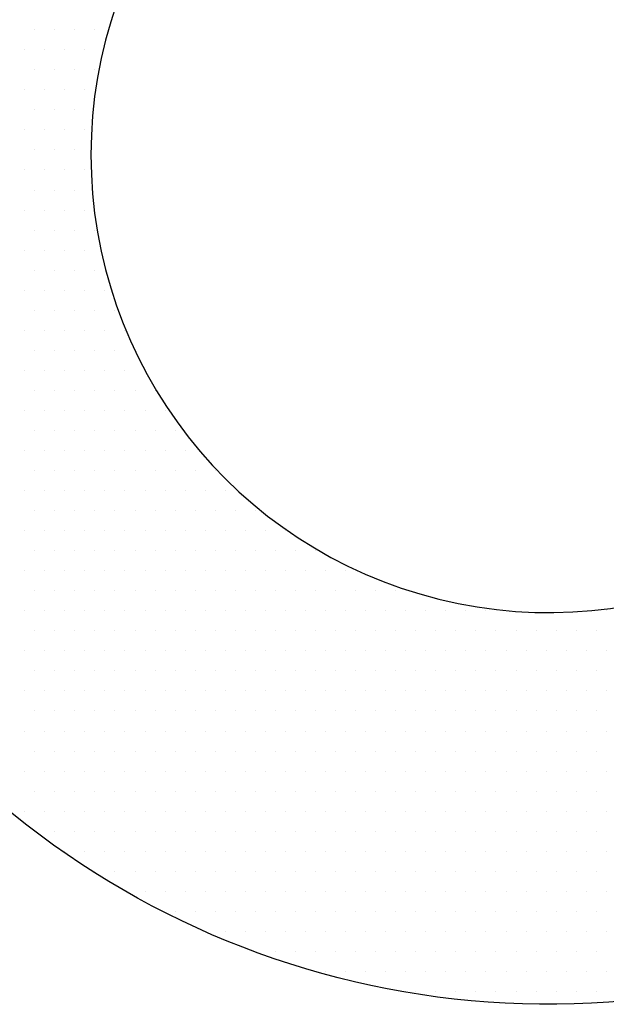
# Model space of a CAD drawing. Extents: x 4 to 74.2, y -80.9 to 9.5.
# Tile 19 of 50: x 19.677 to 19.869, y -14.999 to -14.677. Entities that reach past the tile are written whole.
import ezdxf

# ---------------------------------------------------------------- set-up
doc = ezdxf.new("R2010")
doc.units = 0
doc.header["$LTSCALE"] = 1.87
doc.header["$MEASUREMENT"] = 0
doc.layers.get('0').update_dxf_attribs({"linetype": 'CONTINUOUS'})
doc.layers.add('UNIT', color=7, linetype='CONTINUOUS')

# ---------------------------------------------------------------- blocks, each defined once
blk = doc.blocks.new('*X1')
at = {"color": 0}
for p, q in [((6.81094, 1.13437), (6.81094, 1.13437)), ((6.82031, 1.13437), (6.82031, 1.13437)), ((6.82969, 1.13437), (6.82969, 1.13437)), ((6.83906, 1.13437), (6.83906, 1.13437)), ((6.80625, 1.125), (6.80625, 1.125)), ((6.81562, 1.125), (6.81562, 1.125)), ((6.825, 1.125), (6.825, 1.125)), ((6.83437, 1.125), (6.83437, 1.125)), ((6.81094, 1.11562), (6.81094, 1.11562)), ((6.82031, 1.11562), (6.82031, 1.11562)), ((6.82969, 1.11562), (6.82969, 1.11562)), ((6.83906, 1.11562), (6.83906, 1.11562)), ((6.80625, 1.10625), (6.80625, 1.10625)), ((6.81562, 1.10625), (6.81562, 1.10625)), ((6.825, 1.10625), (6.825, 1.10625)), ((6.83437, 1.10625), (6.83437, 1.10625)), ((6.81094, 1.09688), (6.81094, 1.09688)), ((6.82031, 1.09688), (6.82031, 1.09688)), ((6.82969, 1.09688), (6.82969, 1.09688)), ((6.80625, 1.0875), (6.80625, 1.0875)), ((6.81562, 1.0875), (6.81562, 1.0875)), ((6.825, 1.0875), (6.825, 1.0875)), ((6.83437, 1.0875), (6.83437, 1.0875)), ((6.81094, 1.07812), (6.81094, 1.07812)), ((6.82031, 1.07812), (6.82031, 1.07812)), ((6.82969, 1.07812), (6.82969, 1.07812)), ((6.80625, 1.06875), (6.80625, 1.06875)), ((6.81562, 1.06875), (6.81562, 1.06875)), ((6.825, 1.06875), (6.825, 1.06875)), ((6.83437, 1.06875), (6.83437, 1.06875)), ((6.81094, 1.05937), (6.81094, 1.05937)), ((6.82031, 1.05937), (6.82031, 1.05937)), ((6.82969, 1.05937), (6.82969, 1.05937)), ((6.80625, 1.05), (6.80625, 1.05)), ((6.81562, 1.05), (6.81562, 1.05)), ((6.825, 1.05), (6.825, 1.05)), ((6.83437, 1.05), (6.83437, 1.05)), ((6.81094, 1.04062), (6.81094, 1.04062)), ((6.82031, 1.04062), (6.82031, 1.04062)), ((6.82969, 1.04062), (6.82969, 1.04062)), ((6.83906, 1.04062), (6.83906, 1.04062)), ((6.80625, 1.03125), (6.80625, 1.03125)), ((6.81562, 1.03125), (6.81562, 1.03125)), ((6.825, 1.03125), (6.825, 1.03125)), ((6.83437, 1.03125), (6.83437, 1.03125)), ((6.81094, 1.02187), (6.81094, 1.02187)), ((6.82031, 1.02187), (6.82031, 1.02187)), ((6.82969, 1.02187), (6.82969, 1.02187)), ((6.83906, 1.02187), (6.83906, 1.02187)), ((6.80625, 1.0125), (6.80625, 1.0125)), ((6.81562, 1.0125), (6.81562, 1.0125)), ((6.825, 1.0125), (6.825, 1.0125)), ((6.83437, 1.0125), (6.83437, 1.0125)), ((6.84375, 1.0125), (6.84375, 1.0125)), ((6.81094, 1.00313), (6.81094, 1.00313)), ((6.82031, 1.00313), (6.82031, 1.00313)), ((6.82969, 1.00313), (6.82969, 1.00313)), ((6.83906, 1.00313), (6.83906, 1.00313)), ((6.84844, 1.00313), (6.84844, 1.00313)), ((6.80625, 0.99375), (6.80625, 0.99375)), ((6.81562, 0.99375), (6.81562, 0.99375)), ((6.825, 0.99375), (6.825, 0.99375)), ((6.83437, 0.99375), (6.83437, 0.99375)), ((6.84375, 0.99375), (6.84375, 0.99375)), ((6.85313, 0.99375), (6.85313, 0.99375)), ((6.81094, 0.98438), (6.81094, 0.98438)), ((6.82031, 0.98438), (6.82031, 0.98438)), ((6.82969, 0.98438), (6.82969, 0.98438)), ((6.83906, 0.98438), (6.83906, 0.98438)), ((6.84844, 0.98438), (6.84844, 0.98438)), ((6.80625, 0.975), (6.80625, 0.975)), ((6.81562, 0.975), (6.81562, 0.975)), ((6.825, 0.975), (6.825, 0.975)), ((6.83437, 0.975), (6.83437, 0.975)), ((6.84375, 0.975), (6.84375, 0.975)), ((6.85313, 0.975), (6.85313, 0.975)), ((6.81094, 0.96562), (6.81094, 0.96562)), ((6.82031, 0.96562), (6.82031, 0.96562)), ((6.82969, 0.96562), (6.82969, 0.96562)), ((6.83906, 0.96562), (6.83906, 0.96562)), ((6.84844, 0.96562), (6.84844, 0.96562)), ((6.85781, 0.96562), (6.85781, 0.96562)), ((6.86719, 0.96562), (6.86719, 0.96562)), ((6.80625, 0.95625), (6.80625, 0.95625)), ((6.81562, 0.95625), (6.81562, 0.95625)), ((6.825, 0.95625), (6.825, 0.95625)), ((6.83437, 0.95625), (6.83437, 0.95625)), ((6.84375, 0.95625), (6.84375, 0.95625)), ((6.85313, 0.95625), (6.85313, 0.95625)), ((6.8625, 0.95625), (6.8625, 0.95625)), ((6.87188, 0.95625), (6.87188, 0.95625)), ((6.81094, 0.94688), (6.81094, 0.94688)), ((6.82031, 0.94688), (6.82031, 0.94688)), ((6.82969, 0.94688), (6.82969, 0.94688)), ((6.83906, 0.94688), (6.83906, 0.94688)), ((6.84844, 0.94688), (6.84844, 0.94688)), ((6.85781, 0.94688), (6.85781, 0.94688)), ((6.86719, 0.94688), (6.86719, 0.94688)), ((6.87656, 0.94688), (6.87656, 0.94688)), ((6.80625, 0.9375), (6.80625, 0.9375)), ((6.81562, 0.9375), (6.81562, 0.9375)), ((6.825, 0.9375), (6.825, 0.9375)), ((6.83437, 0.9375), (6.83437, 0.9375)), ((6.84375, 0.9375), (6.84375, 0.9375)), ((6.85313, 0.9375), (6.85313, 0.9375)), ((6.8625, 0.9375), (6.8625, 0.9375)), ((6.87188, 0.9375), (6.87188, 0.9375)), ((6.88125, 0.9375), (6.88125, 0.9375)), ((6.81094, 0.92812), (6.81094, 0.92812)), ((6.82031, 0.92812), (6.82031, 0.92812)), ((6.82969, 0.92812), (6.82969, 0.92812)), ((6.83906, 0.92812), (6.83906, 0.92812)), ((6.84844, 0.92812), (6.84844, 0.92812)), ((6.85781, 0.92812), (6.85781, 0.92812)), ((6.86719, 0.92812), (6.86719, 0.92812)), ((6.87656, 0.92812), (6.87656, 0.92812)), ((6.88594, 0.92812), (6.88594, 0.92812)), ((6.89531, 0.92812), (6.89531, 0.92812)), ((6.80625, 0.91875), (6.80625, 0.91875)), ((6.81562, 0.91875), (6.81562, 0.91875)), ((6.825, 0.91875), (6.825, 0.91875)), ((6.83437, 0.91875), (6.83437, 0.91875)), ((6.84375, 0.91875), (6.84375, 0.91875)), ((6.85313, 0.91875), (6.85313, 0.91875)), ((6.8625, 0.91875), (6.8625, 0.91875)), ((6.87188, 0.91875), (6.87188, 0.91875)), ((6.88125, 0.91875), (6.88125, 0.91875)), ((6.89062, 0.91875), (6.89062, 0.91875)), ((6.9, 0.91875), (6.9, 0.91875)), ((6.81094, 0.90938), (6.81094, 0.90938)), ((6.82031, 0.90938), (6.82031, 0.90938)), ((6.82969, 0.90938), (6.82969, 0.90938)), ((6.83906, 0.90938), (6.83906, 0.90938)), ((6.84844, 0.90938), (6.84844, 0.90938)), ((6.85781, 0.90938), (6.85781, 0.90938)), ((6.86719, 0.90938), (6.86719, 0.90938)), ((6.87656, 0.90938), (6.87656, 0.90938)), ((6.88594, 0.90938), (6.88594, 0.90938)), ((6.89531, 0.90938), (6.89531, 0.90938)), ((6.90469, 0.90938), (6.90469, 0.90938)), ((6.91406, 0.90938), (6.91406, 0.90938)), ((6.80625, 0.9), (6.80625, 0.9)), ((6.81562, 0.9), (6.81562, 0.9)), ((6.825, 0.9), (6.825, 0.9)), ((6.83437, 0.9), (6.83437, 0.9)), ((6.84375, 0.9), (6.84375, 0.9)), ((6.85313, 0.9), (6.85313, 0.9)), ((6.8625, 0.9), (6.8625, 0.9)), ((6.87188, 0.9), (6.87188, 0.9)), ((6.88125, 0.9), (6.88125, 0.9)), ((6.89062, 0.9), (6.89062, 0.9)), ((6.9, 0.9), (6.9, 0.9)), ((6.90937, 0.9), (6.90937, 0.9)), ((6.91875, 0.9), (6.91875, 0.9)), ((6.92813, 0.9), (6.92813, 0.9)), ((6.81094, 0.89062), (6.81094, 0.89062)), ((6.82031, 0.89062), (6.82031, 0.89062)), ((6.82969, 0.89062), (6.82969, 0.89062)), ((6.83906, 0.89062), (6.83906, 0.89062)), ((6.84844, 0.89062), (6.84844, 0.89062)), ((6.85781, 0.89062), (6.85781, 0.89062)), ((6.86719, 0.89062), (6.86719, 0.89062)), ((6.87656, 0.89062), (6.87656, 0.89062)), ((6.88594, 0.89062), (6.88594, 0.89062)), ((6.89531, 0.89062), (6.89531, 0.89062)), ((6.90469, 0.89062), (6.90469, 0.89062)), ((6.91406, 0.89062), (6.91406, 0.89062)), ((6.92344, 0.89062), (6.92344, 0.89062)), ((6.93281, 0.89062), (6.93281, 0.89062)), ((6.94219, 0.89062), (6.94219, 0.89062)), ((6.80625, 0.88125), (6.80625, 0.88125)), ((6.81562, 0.88125), (6.81562, 0.88125)), ((6.825, 0.88125), (6.825, 0.88125)), ((6.83437, 0.88125), (6.83437, 0.88125)), ((6.84375, 0.88125), (6.84375, 0.88125)), ((6.85313, 0.88125), (6.85313, 0.88125)), ((6.8625, 0.88125), (6.8625, 0.88125)), ((6.87188, 0.88125), (6.87188, 0.88125)), ((6.88125, 0.88125), (6.88125, 0.88125)), ((6.89062, 0.88125), (6.89062, 0.88125)), ((6.9, 0.88125), (6.9, 0.88125)), ((6.90937, 0.88125), (6.90937, 0.88125)), ((6.91875, 0.88125), (6.91875, 0.88125)), ((6.92813, 0.88125), (6.92813, 0.88125)), ((6.9375, 0.88125), (6.9375, 0.88125)), ((6.94688, 0.88125), (6.94688, 0.88125)), ((6.95625, 0.88125), (6.95625, 0.88125)), ((6.81094, 0.87187), (6.81094, 0.87187)), ((6.82031, 0.87187), (6.82031, 0.87187)), ((6.82969, 0.87187), (6.82969, 0.87187)), ((6.83906, 0.87187), (6.83906, 0.87187)), ((6.84844, 0.87187), (6.84844, 0.87187)), ((6.85781, 0.87187), (6.85781, 0.87187)), ((6.86719, 0.87187), (6.86719, 0.87187)), ((6.87656, 0.87187), (6.87656, 0.87187)), ((6.88594, 0.87187), (6.88594, 0.87187)), ((6.89531, 0.87187), (6.89531, 0.87187)), ((6.90469, 0.87187), (6.90469, 0.87187)), ((6.91406, 0.87187), (6.91406, 0.87187)), ((6.92344, 0.87187), (6.92344, 0.87187)), ((6.93281, 0.87187), (6.93281, 0.87187)), ((6.94219, 0.87187), (6.94219, 0.87187)), ((6.95156, 0.87187), (6.95156, 0.87187)), ((6.96094, 0.87187), (6.96094, 0.87187)), ((6.97031, 0.87187), (6.97031, 0.87187)), ((6.97969, 0.87187), (6.97969, 0.87187)), ((6.80625, 0.8625), (6.80625, 0.8625)), ((6.81562, 0.8625), (6.81562, 0.8625)), ((6.825, 0.8625), (6.825, 0.8625)), ((6.83437, 0.8625), (6.83437, 0.8625)), ((6.84375, 0.8625), (6.84375, 0.8625)), ((6.85313, 0.8625), (6.85313, 0.8625)), ((6.8625, 0.8625), (6.8625, 0.8625)), ((6.87188, 0.8625), (6.87188, 0.8625)), ((6.88125, 0.8625), (6.88125, 0.8625)), ((6.89062, 0.8625), (6.89062, 0.8625)), ((6.9, 0.8625), (6.9, 0.8625)), ((6.90937, 0.8625), (6.90937, 0.8625)), ((6.91875, 0.8625), (6.91875, 0.8625)), ((6.92813, 0.8625), (6.92813, 0.8625)), ((6.9375, 0.8625), (6.9375, 0.8625)), ((6.94688, 0.8625), (6.94688, 0.8625)), ((6.95625, 0.8625), (6.95625, 0.8625)), ((6.96563, 0.8625), (6.96563, 0.8625)), ((6.975, 0.8625), (6.975, 0.8625)), ((6.98438, 0.8625), (6.98438, 0.8625)), ((6.99375, 0.8625), (6.99375, 0.8625)), ((7.00313, 0.8625), (7.00313, 0.8625)), ((7.0125, 0.8625), (7.0125, 0.8625)), ((7.02188, 0.8625), (7.02188, 0.8625)), ((7.03125, 0.8625), (7.03125, 0.8625)), ((7.07812, 0.8625), (7.07812, 0.8625)), ((6.81094, 0.85313), (6.81094, 0.85313)), ((6.82031, 0.85313), (6.82031, 0.85313)), ((6.82969, 0.85313), (6.82969, 0.85313)), ((6.83906, 0.85313), (6.83906, 0.85313)), ((6.84844, 0.85313), (6.84844, 0.85313)), ((6.85781, 0.85313), (6.85781, 0.85313)), ((6.86719, 0.85313), (6.86719, 0.85313)), ((6.87656, 0.85313), (6.87656, 0.85313)), ((6.88594, 0.85313), (6.88594, 0.85313)), ((6.89531, 0.85313), (6.89531, 0.85313)), ((6.90469, 0.85313), (6.90469, 0.85313)), ((6.91406, 0.85313), (6.91406, 0.85313)), ((6.92344, 0.85313), (6.92344, 0.85313)), ((6.93281, 0.85313), (6.93281, 0.85313)), ((6.94219, 0.85313), (6.94219, 0.85313)), ((6.95156, 0.85313), (6.95156, 0.85313)), ((6.96094, 0.85313), (6.96094, 0.85313)), ((6.97031, 0.85313), (6.97031, 0.85313)), ((6.97969, 0.85313), (6.97969, 0.85313)), ((6.98906, 0.85313), (6.98906, 0.85313)), ((6.99844, 0.85313), (6.99844, 0.85313)), ((7.00781, 0.85313), (7.00781, 0.85313)), ((7.01719, 0.85313), (7.01719, 0.85313)), ((7.02656, 0.85313), (7.02656, 0.85313)), ((7.03594, 0.85313), (7.03594, 0.85313)), ((7.04531, 0.85313), (7.04531, 0.85313)), ((7.05469, 0.85313), (7.05469, 0.85313)), ((7.06406, 0.85313), (7.06406, 0.85313)), ((7.07344, 0.85313), (7.07344, 0.85313)), ((6.80625, 0.84375), (6.80625, 0.84375)), ((6.81562, 0.84375), (6.81562, 0.84375)), ((6.825, 0.84375), (6.825, 0.84375)), ((6.83437, 0.84375), (6.83437, 0.84375)), ((6.84375, 0.84375), (6.84375, 0.84375)), ((6.85313, 0.84375), (6.85313, 0.84375)), ((6.8625, 0.84375), (6.8625, 0.84375)), ((6.87188, 0.84375), (6.87188, 0.84375)), ((6.88125, 0.84375), (6.88125, 0.84375)), ((6.89062, 0.84375), (6.89062, 0.84375)), ((6.9, 0.84375), (6.9, 0.84375)), ((6.90937, 0.84375), (6.90937, 0.84375)), ((6.91875, 0.84375), (6.91875, 0.84375)), ((6.92813, 0.84375), (6.92813, 0.84375)), ((6.9375, 0.84375), (6.9375, 0.84375)), ((6.94688, 0.84375), (6.94688, 0.84375)), ((6.95625, 0.84375), (6.95625, 0.84375)), ((6.96563, 0.84375), (6.96563, 0.84375)), ((6.975, 0.84375), (6.975, 0.84375)), ((6.98438, 0.84375), (6.98438, 0.84375)), ((6.99375, 0.84375), (6.99375, 0.84375)), ((7.00313, 0.84375), (7.00313, 0.84375)), ((7.0125, 0.84375), (7.0125, 0.84375)), ((7.02188, 0.84375), (7.02188, 0.84375)), ((7.03125, 0.84375), (7.03125, 0.84375)), ((7.04063, 0.84375), (7.04063, 0.84375)), ((7.05, 0.84375), (7.05, 0.84375)), ((7.05938, 0.84375), (7.05938, 0.84375)), ((7.06875, 0.84375), (7.06875, 0.84375)), ((7.07812, 0.84375), (7.07812, 0.84375)), ((6.81094, 0.83437), (6.81094, 0.83437)), ((6.82031, 0.83437), (6.82031, 0.83437)), ((6.82969, 0.83437), (6.82969, 0.83437)), ((6.83906, 0.83437), (6.83906, 0.83437)), ((6.84844, 0.83437), (6.84844, 0.83437)), ((6.85781, 0.83437), (6.85781, 0.83437)), ((6.86719, 0.83437), (6.86719, 0.83437)), ((6.87656, 0.83437), (6.87656, 0.83437)), ((6.88594, 0.83437), (6.88594, 0.83437)), ((6.89531, 0.83437), (6.89531, 0.83437)), ((6.90469, 0.83437), (6.90469, 0.83437)), ((6.91406, 0.83437), (6.91406, 0.83437)), ((6.92344, 0.83437), (6.92344, 0.83437)), ((6.93281, 0.83437), (6.93281, 0.83437)), ((6.94219, 0.83437), (6.94219, 0.83437)), ((6.95156, 0.83437), (6.95156, 0.83437)), ((6.96094, 0.83437), (6.96094, 0.83437)), ((6.97031, 0.83437), (6.97031, 0.83437)), ((6.97969, 0.83437), (6.97969, 0.83437)), ((6.98906, 0.83437), (6.98906, 0.83437)), ((6.99844, 0.83437), (6.99844, 0.83437)), ((7.00781, 0.83437), (7.00781, 0.83437)), ((7.01719, 0.83437), (7.01719, 0.83437)), ((7.02656, 0.83437), (7.02656, 0.83437)), ((7.03594, 0.83437), (7.03594, 0.83437)), ((7.04531, 0.83437), (7.04531, 0.83437)), ((7.05469, 0.83437), (7.05469, 0.83437)), ((7.06406, 0.83437), (7.06406, 0.83437)), ((7.07344, 0.83437), (7.07344, 0.83437)), ((6.80625, 0.825), (6.80625, 0.825)), ((6.81562, 0.825), (6.81562, 0.825)), ((6.825, 0.825), (6.825, 0.825)), ((6.83437, 0.825), (6.83437, 0.825)), ((6.84375, 0.825), (6.84375, 0.825)), ((6.85313, 0.825), (6.85313, 0.825)), ((6.8625, 0.825), (6.8625, 0.825)), ((6.87188, 0.825), (6.87188, 0.825)), ((6.88125, 0.825), (6.88125, 0.825)), ((6.89062, 0.825), (6.89062, 0.825)), ((6.9, 0.825), (6.9, 0.825)), ((6.90937, 0.825), (6.90937, 0.825)), ((6.91875, 0.825), (6.91875, 0.825)), ((6.92813, 0.825), (6.92813, 0.825)), ((6.9375, 0.825), (6.9375, 0.825)), ((6.94688, 0.825), (6.94688, 0.825)), ((6.95625, 0.825), (6.95625, 0.825)), ((6.96563, 0.825), (6.96563, 0.825)), ((6.975, 0.825), (6.975, 0.825)), ((6.98438, 0.825), (6.98438, 0.825)), ((6.99375, 0.825), (6.99375, 0.825)), ((7.00313, 0.825), (7.00313, 0.825)), ((7.0125, 0.825), (7.0125, 0.825)), ((7.02188, 0.825), (7.02188, 0.825)), ((7.03125, 0.825), (7.03125, 0.825)), ((7.04063, 0.825), (7.04063, 0.825)), ((7.05, 0.825), (7.05, 0.825)), ((7.05938, 0.825), (7.05938, 0.825)), ((7.06875, 0.825), (7.06875, 0.825)), ((7.07812, 0.825), (7.07812, 0.825)), ((6.81094, 0.81563), (6.81094, 0.81563)), ((6.82031, 0.81563), (6.82031, 0.81563)), ((6.82969, 0.81563), (6.82969, 0.81563)), ((6.83906, 0.81563), (6.83906, 0.81563)), ((6.84844, 0.81563), (6.84844, 0.81563)), ((6.85781, 0.81563), (6.85781, 0.81563)), ((6.86719, 0.81563), (6.86719, 0.81563)), ((6.87656, 0.81563), (6.87656, 0.81563)), ((6.88594, 0.81563), (6.88594, 0.81563)), ((6.89531, 0.81563), (6.89531, 0.81563)), ((6.90469, 0.81563), (6.90469, 0.81563)), ((6.91406, 0.81563), (6.91406, 0.81563)), ((6.92344, 0.81563), (6.92344, 0.81563)), ((6.93281, 0.81563), (6.93281, 0.81563)), ((6.94219, 0.81563), (6.94219, 0.81563)), ((6.95156, 0.81563), (6.95156, 0.81563)), ((6.96094, 0.81563), (6.96094, 0.81563)), ((6.97031, 0.81563), (6.97031, 0.81563)), ((6.97969, 0.81563), (6.97969, 0.81563)), ((6.98906, 0.81563), (6.98906, 0.81563)), ((6.99844, 0.81563), (6.99844, 0.81563)), ((7.00781, 0.81563), (7.00781, 0.81563)), ((7.01719, 0.81563), (7.01719, 0.81563)), ((7.02656, 0.81563), (7.02656, 0.81563)), ((7.03594, 0.81563), (7.03594, 0.81563)), ((7.04531, 0.81563), (7.04531, 0.81563)), ((7.05469, 0.81563), (7.05469, 0.81563)), ((7.06406, 0.81563), (7.06406, 0.81563)), ((7.07344, 0.81563), (7.07344, 0.81563)), ((6.80625, 0.80625), (6.80625, 0.80625)), ((6.81562, 0.80625), (6.81562, 0.80625)), ((6.825, 0.80625), (6.825, 0.80625)), ((6.83437, 0.80625), (6.83437, 0.80625)), ((6.84375, 0.80625), (6.84375, 0.80625)), ((6.85313, 0.80625), (6.85313, 0.80625)), ((6.8625, 0.80625), (6.8625, 0.80625)), ((6.87188, 0.80625), (6.87188, 0.80625)), ((6.88125, 0.80625), (6.88125, 0.80625)), ((6.89062, 0.80625), (6.89062, 0.80625)), ((6.9, 0.80625), (6.9, 0.80625)), ((6.90937, 0.80625), (6.90937, 0.80625)), ((6.91875, 0.80625), (6.91875, 0.80625)), ((6.92813, 0.80625), (6.92813, 0.80625)), ((6.9375, 0.80625), (6.9375, 0.80625)), ((6.94688, 0.80625), (6.94688, 0.80625)), ((6.95625, 0.80625), (6.95625, 0.80625)), ((6.96563, 0.80625), (6.96563, 0.80625)), ((6.975, 0.80625), (6.975, 0.80625)), ((6.98438, 0.80625), (6.98438, 0.80625)), ((6.99375, 0.80625), (6.99375, 0.80625)), ((7.00313, 0.80625), (7.00313, 0.80625)), ((7.0125, 0.80625), (7.0125, 0.80625)), ((7.02188, 0.80625), (7.02188, 0.80625)), ((7.03125, 0.80625), (7.03125, 0.80625)), ((7.04063, 0.80625), (7.04063, 0.80625)), ((7.05, 0.80625), (7.05, 0.80625)), ((7.05938, 0.80625), (7.05938, 0.80625)), ((7.06875, 0.80625), (7.06875, 0.80625)), ((7.07812, 0.80625), (7.07812, 0.80625)), ((6.81094, 0.79688), (6.81094, 0.79688)), ((6.82031, 0.79688), (6.82031, 0.79688)), ((6.82969, 0.79688), (6.82969, 0.79688)), ((6.83906, 0.79688), (6.83906, 0.79688)), ((6.84844, 0.79688), (6.84844, 0.79688)), ((6.85781, 0.79688), (6.85781, 0.79688)), ((6.86719, 0.79688), (6.86719, 0.79688)), ((6.87656, 0.79688), (6.87656, 0.79688)), ((6.88594, 0.79688), (6.88594, 0.79688)), ((6.89531, 0.79688), (6.89531, 0.79688)), ((6.90469, 0.79688), (6.90469, 0.79688)), ((6.91406, 0.79688), (6.91406, 0.79688)), ((6.92344, 0.79688), (6.92344, 0.79688)), ((6.93281, 0.79688), (6.93281, 0.79688)), ((6.94219, 0.79688), (6.94219, 0.79688)), ((6.95156, 0.79688), (6.95156, 0.79688)), ((6.96094, 0.79688), (6.96094, 0.79688)), ((6.97031, 0.79688), (6.97031, 0.79688)), ((6.97969, 0.79688), (6.97969, 0.79688)), ((6.98906, 0.79688), (6.98906, 0.79688)), ((6.99844, 0.79688), (6.99844, 0.79688)), ((7.00781, 0.79688), (7.00781, 0.79688)), ((7.01719, 0.79688), (7.01719, 0.79688)), ((7.02656, 0.79688), (7.02656, 0.79688)), ((7.03594, 0.79688), (7.03594, 0.79688)), ((7.04531, 0.79688), (7.04531, 0.79688)), ((7.05469, 0.79688), (7.05469, 0.79688)), ((7.06406, 0.79688), (7.06406, 0.79688)), ((7.07344, 0.79688), (7.07344, 0.79688)), ((6.80625, 0.7875), (6.80625, 0.7875)), ((6.81562, 0.7875), (6.81562, 0.7875)), ((6.825, 0.7875), (6.825, 0.7875)), ((6.83437, 0.7875), (6.83437, 0.7875)), ((6.84375, 0.7875), (6.84375, 0.7875)), ((6.85313, 0.7875), (6.85313, 0.7875)), ((6.8625, 0.7875), (6.8625, 0.7875)), ((6.87188, 0.7875), (6.87188, 0.7875)), ((6.88125, 0.7875), (6.88125, 0.7875)), ((6.89062, 0.7875), (6.89062, 0.7875)), ((6.9, 0.7875), (6.9, 0.7875)), ((6.90937, 0.7875), (6.90937, 0.7875)), ((6.91875, 0.7875), (6.91875, 0.7875)), ((6.92813, 0.7875), (6.92813, 0.7875)), ((6.9375, 0.7875), (6.9375, 0.7875)), ((6.94688, 0.7875), (6.94688, 0.7875)), ((6.95625, 0.7875), (6.95625, 0.7875)), ((6.96563, 0.7875), (6.96563, 0.7875)), ((6.975, 0.7875), (6.975, 0.7875)), ((6.98438, 0.7875), (6.98438, 0.7875)), ((6.99375, 0.7875), (6.99375, 0.7875)), ((7.00313, 0.7875), (7.00313, 0.7875)), ((7.0125, 0.7875), (7.0125, 0.7875)), ((7.02188, 0.7875), (7.02188, 0.7875)), ((7.03125, 0.7875), (7.03125, 0.7875)), ((7.04063, 0.7875), (7.04063, 0.7875)), ((7.05, 0.7875), (7.05, 0.7875)), ((7.05938, 0.7875), (7.05938, 0.7875)), ((7.06875, 0.7875), (7.06875, 0.7875)), ((7.07812, 0.7875), (7.07812, 0.7875)), ((6.81094, 0.77812), (6.81094, 0.77812)), ((6.82031, 0.77812), (6.82031, 0.77812)), ((6.82969, 0.77812), (6.82969, 0.77812)), ((6.83906, 0.77812), (6.83906, 0.77812)), ((6.84844, 0.77812), (6.84844, 0.77812)), ((6.85781, 0.77812), (6.85781, 0.77812)), ((6.86719, 0.77812), (6.86719, 0.77812)), ((6.87656, 0.77812), (6.87656, 0.77812)), ((6.88594, 0.77812), (6.88594, 0.77812)), ((6.89531, 0.77812), (6.89531, 0.77812)), ((6.90469, 0.77812), (6.90469, 0.77812)), ((6.91406, 0.77812), (6.91406, 0.77812)), ((6.92344, 0.77812), (6.92344, 0.77812)), ((6.93281, 0.77812), (6.93281, 0.77812)), ((6.94219, 0.77812), (6.94219, 0.77812)), ((6.95156, 0.77812), (6.95156, 0.77812)), ((6.96094, 0.77812), (6.96094, 0.77812)), ((6.97031, 0.77812), (6.97031, 0.77812)), ((6.97969, 0.77812), (6.97969, 0.77812)), ((6.98906, 0.77812), (6.98906, 0.77812)), ((6.99844, 0.77812), (6.99844, 0.77812)), ((7.00781, 0.77812), (7.00781, 0.77812)), ((7.01719, 0.77812), (7.01719, 0.77812)), ((7.02656, 0.77812), (7.02656, 0.77812)), ((7.03594, 0.77812), (7.03594, 0.77812)), ((7.04531, 0.77812), (7.04531, 0.77812)), ((7.05469, 0.77812), (7.05469, 0.77812)), ((7.06406, 0.77812), (7.06406, 0.77812)), ((7.07344, 0.77812), (7.07344, 0.77812)), ((6.80625, 0.76875), (6.80625, 0.76875)), ((6.81562, 0.76875), (6.81562, 0.76875)), ((6.825, 0.76875), (6.825, 0.76875)), ((6.83437, 0.76875), (6.83437, 0.76875)), ((6.84375, 0.76875), (6.84375, 0.76875)), ((6.85313, 0.76875), (6.85313, 0.76875)), ((6.8625, 0.76875), (6.8625, 0.76875)), ((6.87188, 0.76875), (6.87188, 0.76875)), ((6.88125, 0.76875), (6.88125, 0.76875)), ((6.89062, 0.76875), (6.89062, 0.76875)), ((6.9, 0.76875), (6.9, 0.76875)), ((6.90937, 0.76875), (6.90937, 0.76875)), ((6.91875, 0.76875), (6.91875, 0.76875)), ((6.92813, 0.76875), (6.92813, 0.76875)), ((6.9375, 0.76875), (6.9375, 0.76875)), ((6.94688, 0.76875), (6.94688, 0.76875)), ((6.95625, 0.76875), (6.95625, 0.76875)), ((6.96563, 0.76875), (6.96563, 0.76875)), ((6.975, 0.76875), (6.975, 0.76875)), ((6.98438, 0.76875), (6.98438, 0.76875)), ((6.99375, 0.76875), (6.99375, 0.76875)), ((7.00313, 0.76875), (7.00313, 0.76875)), ((7.0125, 0.76875), (7.0125, 0.76875)), ((7.02188, 0.76875), (7.02188, 0.76875)), ((7.03125, 0.76875), (7.03125, 0.76875)), ((7.04063, 0.76875), (7.04063, 0.76875)), ((7.05, 0.76875), (7.05, 0.76875)), ((7.05938, 0.76875), (7.05938, 0.76875)), ((7.06875, 0.76875), (7.06875, 0.76875)), ((7.07812, 0.76875), (7.07812, 0.76875)), ((6.82031, 0.75938), (6.82031, 0.75938)), ((6.82969, 0.75938), (6.82969, 0.75938)), ((6.83906, 0.75938), (6.83906, 0.75938)), ((6.84844, 0.75938), (6.84844, 0.75938)), ((6.85781, 0.75938), (6.85781, 0.75938)), ((6.86719, 0.75938), (6.86719, 0.75938)), ((6.87656, 0.75938), (6.87656, 0.75938)), ((6.88594, 0.75938), (6.88594, 0.75938)), ((6.89531, 0.75938), (6.89531, 0.75938)), ((6.90469, 0.75938), (6.90469, 0.75938)), ((6.91406, 0.75938), (6.91406, 0.75938)), ((6.92344, 0.75938), (6.92344, 0.75938)), ((6.93281, 0.75938), (6.93281, 0.75938)), ((6.94219, 0.75938), (6.94219, 0.75938)), ((6.95156, 0.75938), (6.95156, 0.75938)), ((6.96094, 0.75938), (6.96094, 0.75938)), ((6.97031, 0.75938), (6.97031, 0.75938)), ((6.97969, 0.75938), (6.97969, 0.75938)), ((6.98906, 0.75938), (6.98906, 0.75938)), ((6.99844, 0.75938), (6.99844, 0.75938)), ((7.00781, 0.75938), (7.00781, 0.75938)), ((7.01719, 0.75938), (7.01719, 0.75938)), ((7.02656, 0.75938), (7.02656, 0.75938)), ((7.03594, 0.75938), (7.03594, 0.75938)), ((7.04531, 0.75938), (7.04531, 0.75938)), ((7.05469, 0.75938), (7.05469, 0.75938)), ((7.06406, 0.75938), (7.06406, 0.75938)), ((7.07344, 0.75938), (7.07344, 0.75938)), ((6.825, 0.75), (6.825, 0.75)), ((6.83437, 0.75), (6.83437, 0.75)), ((6.84375, 0.75), (6.84375, 0.75)), ((6.85313, 0.75), (6.85313, 0.75)), ((6.8625, 0.75), (6.8625, 0.75)), ((6.87188, 0.75), (6.87188, 0.75)), ((6.88125, 0.75), (6.88125, 0.75)), ((6.89062, 0.75), (6.89062, 0.75)), ((6.9, 0.75), (6.9, 0.75)), ((6.90937, 0.75), (6.90937, 0.75)), ((6.91875, 0.75), (6.91875, 0.75)), ((6.92813, 0.75), (6.92813, 0.75)), ((6.9375, 0.75), (6.9375, 0.75)), ((6.94688, 0.75), (6.94688, 0.75)), ((6.95625, 0.75), (6.95625, 0.75)), ((6.96563, 0.75), (6.96563, 0.75)), ((6.975, 0.75), (6.975, 0.75)), ((6.98438, 0.75), (6.98438, 0.75)), ((6.99375, 0.75), (6.99375, 0.75)), ((7.00313, 0.75), (7.00313, 0.75)), ((7.0125, 0.75), (7.0125, 0.75)), ((7.02188, 0.75), (7.02188, 0.75)), ((7.03125, 0.75), (7.03125, 0.75)), ((7.04063, 0.75), (7.04063, 0.75)), ((7.05, 0.75), (7.05, 0.75)), ((7.05938, 0.75), (7.05938, 0.75)), ((7.06875, 0.75), (7.06875, 0.75)), ((7.07812, 0.75), (7.07812, 0.75)), ((6.83906, 0.74062), (6.83906, 0.74062)), ((6.84844, 0.74062), (6.84844, 0.74062)), ((6.85781, 0.74062), (6.85781, 0.74062)), ((6.86719, 0.74062), (6.86719, 0.74062)), ((6.87656, 0.74062), (6.87656, 0.74062)), ((6.88594, 0.74062), (6.88594, 0.74062)), ((6.89531, 0.74062), (6.89531, 0.74062)), ((6.90469, 0.74062), (6.90469, 0.74062)), ((6.91406, 0.74062), (6.91406, 0.74062)), ((6.92344, 0.74062), (6.92344, 0.74062)), ((6.93281, 0.74062), (6.93281, 0.74062)), ((6.94219, 0.74062), (6.94219, 0.74062)), ((6.95156, 0.74062), (6.95156, 0.74062)), ((6.96094, 0.74062), (6.96094, 0.74062)), ((6.97031, 0.74062), (6.97031, 0.74062)), ((6.97969, 0.74062), (6.97969, 0.74062)), ((6.98906, 0.74062), (6.98906, 0.74062)), ((6.99844, 0.74062), (6.99844, 0.74062)), ((7.00781, 0.74062), (7.00781, 0.74062)), ((7.01719, 0.74062), (7.01719, 0.74062)), ((7.02656, 0.74062), (7.02656, 0.74062)), ((7.03594, 0.74062), (7.03594, 0.74062)), ((7.04531, 0.74062), (7.04531, 0.74062)), ((7.05469, 0.74062), (7.05469, 0.74062)), ((7.06406, 0.74062), (7.06406, 0.74062)), ((7.07344, 0.74062), (7.07344, 0.74062)), ((6.8625, 0.73125), (6.8625, 0.73125)), ((6.87188, 0.73125), (6.87188, 0.73125)), ((6.88125, 0.73125), (6.88125, 0.73125)), ((6.89062, 0.73125), (6.89062, 0.73125)), ((6.9, 0.73125), (6.9, 0.73125)), ((6.90937, 0.73125), (6.90937, 0.73125)), ((6.91875, 0.73125), (6.91875, 0.73125)), ((6.92813, 0.73125), (6.92813, 0.73125)), ((6.9375, 0.73125), (6.9375, 0.73125)), ((6.94688, 0.73125), (6.94688, 0.73125)), ((6.95625, 0.73125), (6.95625, 0.73125)), ((6.96563, 0.73125), (6.96563, 0.73125)), ((6.975, 0.73125), (6.975, 0.73125)), ((6.98438, 0.73125), (6.98438, 0.73125)), ((6.99375, 0.73125), (6.99375, 0.73125)), ((7.00313, 0.73125), (7.00313, 0.73125)), ((7.0125, 0.73125), (7.0125, 0.73125)), ((7.02188, 0.73125), (7.02188, 0.73125)), ((7.03125, 0.73125), (7.03125, 0.73125)), ((7.04063, 0.73125), (7.04063, 0.73125)), ((7.05, 0.73125), (7.05, 0.73125)), ((7.05938, 0.73125), (7.05938, 0.73125)), ((7.06875, 0.73125), (7.06875, 0.73125)), ((7.07812, 0.73125), (7.07812, 0.73125)), ((6.87656, 0.72188), (6.87656, 0.72188)), ((6.88594, 0.72188), (6.88594, 0.72188)), ((6.89531, 0.72188), (6.89531, 0.72188)), ((6.90469, 0.72188), (6.90469, 0.72188)), ((6.91406, 0.72188), (6.91406, 0.72188)), ((6.92344, 0.72188), (6.92344, 0.72188)), ((6.93281, 0.72188), (6.93281, 0.72188)), ((6.94219, 0.72188), (6.94219, 0.72188)), ((6.95156, 0.72188), (6.95156, 0.72188)), ((6.96094, 0.72188), (6.96094, 0.72188)), ((6.97031, 0.72188), (6.97031, 0.72188)), ((6.97969, 0.72188), (6.97969, 0.72188)), ((6.98906, 0.72188), (6.98906, 0.72188)), ((6.99844, 0.72188), (6.99844, 0.72188)), ((7.00781, 0.72188), (7.00781, 0.72188)), ((7.01719, 0.72188), (7.01719, 0.72188)), ((7.02656, 0.72188), (7.02656, 0.72188)), ((7.03594, 0.72188), (7.03594, 0.72188)), ((7.04531, 0.72188), (7.04531, 0.72188)), ((7.05469, 0.72188), (7.05469, 0.72188)), ((7.06406, 0.72188), (7.06406, 0.72188)), ((7.07344, 0.72188), (7.07344, 0.72188)), ((6.89062, 0.7125), (6.89062, 0.7125)), ((6.9, 0.7125), (6.9, 0.7125)), ((6.90937, 0.7125), (6.90937, 0.7125)), ((6.91875, 0.7125), (6.91875, 0.7125)), ((6.92813, 0.7125), (6.92813, 0.7125)), ((6.9375, 0.7125), (6.9375, 0.7125)), ((6.94688, 0.7125), (6.94688, 0.7125)), ((6.95625, 0.7125), (6.95625, 0.7125)), ((6.96563, 0.7125), (6.96563, 0.7125)), ((6.975, 0.7125), (6.975, 0.7125)), ((6.98438, 0.7125), (6.98438, 0.7125)), ((6.99375, 0.7125), (6.99375, 0.7125)), ((7.00313, 0.7125), (7.00313, 0.7125)), ((7.0125, 0.7125), (7.0125, 0.7125)), ((7.02188, 0.7125), (7.02188, 0.7125)), ((7.03125, 0.7125), (7.03125, 0.7125)), ((7.04063, 0.7125), (7.04063, 0.7125)), ((7.05, 0.7125), (7.05, 0.7125)), ((7.05938, 0.7125), (7.05938, 0.7125)), ((7.06875, 0.7125), (7.06875, 0.7125)), ((7.07812, 0.7125), (7.07812, 0.7125)), ((6.91406, 0.70312), (6.91406, 0.70312)), ((6.92344, 0.70312), (6.92344, 0.70312)), ((6.93281, 0.70312), (6.93281, 0.70312)), ((6.94219, 0.70312), (6.94219, 0.70312)), ((6.95156, 0.70312), (6.95156, 0.70312)), ((6.96094, 0.70312), (6.96094, 0.70312)), ((6.97031, 0.70312), (6.97031, 0.70312)), ((6.97969, 0.70312), (6.97969, 0.70312)), ((6.98906, 0.70312), (6.98906, 0.70312)), ((6.99844, 0.70312), (6.99844, 0.70312)), ((7.00781, 0.70312), (7.00781, 0.70312)), ((7.01719, 0.70312), (7.01719, 0.70312)), ((7.02656, 0.70312), (7.02656, 0.70312)), ((7.03594, 0.70312), (7.03594, 0.70312)), ((7.04531, 0.70312), (7.04531, 0.70312)), ((7.05469, 0.70312), (7.05469, 0.70312)), ((7.06406, 0.70312), (7.06406, 0.70312)), ((7.07344, 0.70312), (7.07344, 0.70312)), ((6.94688, 0.69375), (6.94688, 0.69375)), ((6.95625, 0.69375), (6.95625, 0.69375)), ((6.96563, 0.69375), (6.96563, 0.69375)), ((6.975, 0.69375), (6.975, 0.69375)), ((6.98438, 0.69375), (6.98438, 0.69375)), ((6.99375, 0.69375), (6.99375, 0.69375)), ((7.00313, 0.69375), (7.00313, 0.69375)), ((7.0125, 0.69375), (7.0125, 0.69375)), ((7.02188, 0.69375), (7.02188, 0.69375)), ((7.03125, 0.69375), (7.03125, 0.69375)), ((7.04063, 0.69375), (7.04063, 0.69375)), ((7.05, 0.69375), (7.05, 0.69375)), ((7.05938, 0.69375), (7.05938, 0.69375)), ((7.06875, 0.69375), (7.06875, 0.69375)), ((7.07812, 0.69375), (7.07812, 0.69375)), ((6.98906, 0.68437), (6.98906, 0.68437)), ((6.99844, 0.68437), (6.99844, 0.68437)), ((7.00781, 0.68437), (7.00781, 0.68437)), ((7.01719, 0.68437), (7.01719, 0.68437)), ((7.02656, 0.68437), (7.02656, 0.68437)), ((7.03594, 0.68437), (7.03594, 0.68437)), ((7.04531, 0.68437), (7.04531, 0.68437)), ((7.05469, 0.68437), (7.05469, 0.68437)), ((7.06406, 0.68437), (7.06406, 0.68437)), ((7.07344, 0.68437), (7.07344, 0.68437))]:
    blk.add_line(p, q, dxfattribs=at)

msp = doc.modelspace()

# ---------------------------------------------------------------- linework, layer by layer
at = {"layer": 'UNIT'}
msp.add_lwpolyline([(20.53066, -14.50463, -0.545445), (20.97505, -14.6508), (20.83836, -14.6508, 4.035311), (20.83836, -14.7908), (20.97505, -14.7908, -1.150345), (20.46626, -14.5793), (20.35452, -14.5793), (20.35452, -14.99344), (20.20255, -14.99344), (20.20255, -14.5793), (20.08976, -14.5793, -0.069917), (20.11948, -14.6508), (19.98278, -14.6508, 4.035311), (19.98278, -14.7908), (20.11948, -14.7908, -3.184202), (20.00913, -14.49244), (20.00913, -14.44816), (20.53066, -14.44816)], format="xyb", close=True, dxfattribs=at)

# ---------------------------------------------------------------- block references
at = {"layer": 'UNIT', "xscale": 0.700000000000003, "yscale": 0.6999999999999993, "zscale": 0.7}
msp.add_blockref('*X1', (14.91426, -15.47389), dxfattribs=at)

doc.saveas('drawing.dxf')
